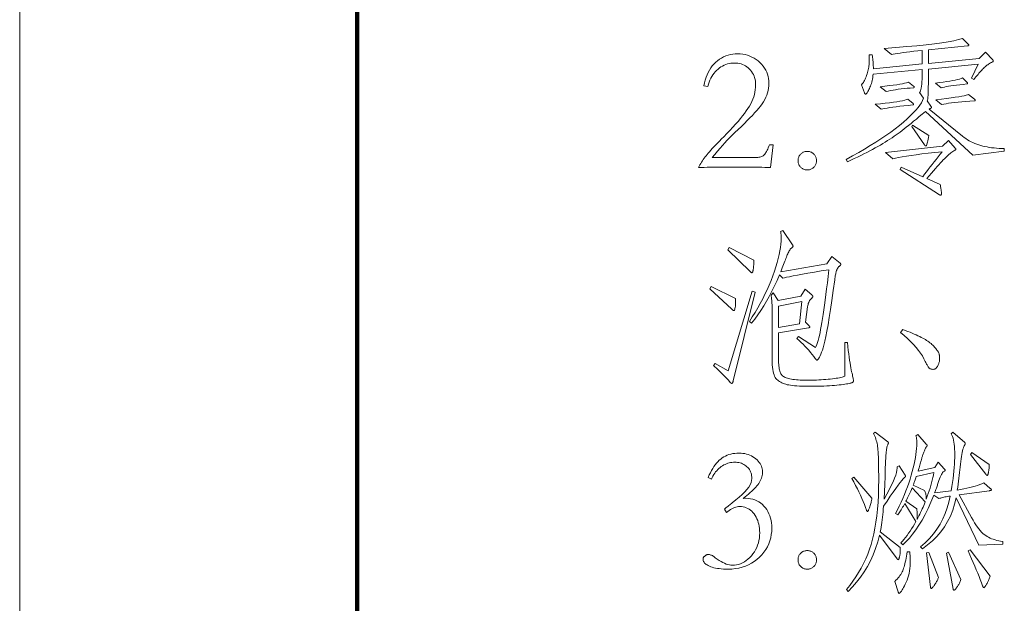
# Model space of a CAD drawing. Extents: x 0 to 1189, y 0 to 841.
# Tile 14 of 129: x 10 to 39, y 75 to 92. Entities that reach past the tile are written whole.
import ezdxf

# ---------------------------------------------------------------- set-up
doc = ezdxf.new("R2010")
doc.units = 0

msp = doc.modelspace()

# ---------------------------------------------------------------- linework, layer by layer
at = {"color": 7, "lineweight": 13}
msp.add_line((10, 831), (10, 10), dxfattribs=at)
at = {"color": 7, "lineweight": 100}
msp.add_line((20, 821), (20, 20), dxfattribs=at)
at = {"color": 7, "lineweight": 13}
for points in [[(39.175, 88.192), (38.246, 88.076), (36.836, 89.37), (36.743, 89.291), (36.654, 89.217), (36.569, 89.146), (36.488, 89.079), (36.411, 89.016), (36.338, 88.957), (36.269, 88.902), (36.205, 88.851), (36.144, 88.803), (36.087, 88.76), (36.031, 88.718), (35.973, 88.676), (35.912, 88.634), (35.85, 88.591), (35.785, 88.549), (35.718, 88.506), (35.649, 88.463), (35.578, 88.419), (35.505, 88.376), (35.429, 88.332), (35.352, 88.288), (35.271, 88.244), (35.187, 88.2), (35.101, 88.155), (35.012, 88.11), (34.92, 88.065), (34.825, 88.019), (34.728, 87.973), (34.627, 87.927), (34.524, 87.881), (34.487, 87.949), (34.677, 88.052), (34.86, 88.154), (35.035, 88.255), (35.204, 88.357), (35.365, 88.458), (35.52, 88.558), (35.668, 88.659), (35.808, 88.759), (35.942, 88.858), (36.068, 88.958), (36.186, 89.055), (36.293, 89.149), (36.39, 89.238), (36.477, 89.324), (36.553, 89.406), (36.619, 89.485), (36.674, 89.559), (36.719, 89.63), (36.754, 89.697), (36.778, 89.76), (36.662, 89.929), (36.677, 89.951), (36.691, 89.981), (36.703, 90.018), (36.713, 90.063), (36.722, 90.117), (36.729, 90.177), (36.734, 90.246), (36.738, 90.323), (36.741, 90.407), (36.741, 90.499), (36.741, 90.61), (35.29, 90.473), (35.284, 90.423), (35.277, 90.375), (35.269, 90.328), (35.259, 90.284), (35.249, 90.241), (35.237, 90.199), (35.224, 90.159), (35.21, 90.121), (35.195, 90.085), (35.179, 90.051), (35.162, 90.018), (35.147, 89.99), (35.134, 89.964), (35.121, 89.942), (35.109, 89.924), (35.099, 89.909), (35.09, 89.897), (35.082, 89.888), (35.076, 89.883), (35.071, 89.882), (35.066, 89.882), (35.061, 89.883), (35.057, 89.885), (35.053, 89.888), (35.049, 89.891), (35.045, 89.895), (35.041, 89.9), (35.038, 89.905), (35.034, 89.912), (35.031, 89.919), (34.941, 90.161), (34.961, 90.183), (34.98, 90.206), (34.998, 90.232), (35.016, 90.261), (35.033, 90.291), (35.049, 90.325), (35.065, 90.36), (35.08, 90.398), (35.094, 90.438), (35.107, 90.481), (35.12, 90.524), (35.131, 90.565), (35.141, 90.606), (35.15, 90.644), (35.157, 90.681), (35.163, 90.717), (35.168, 90.751), (35.171, 90.784), (35.173, 90.815), (35.173, 90.845), (35.173, 90.873), (35.173, 90.9), (35.173, 90.924), (35.173, 90.947), (35.172, 90.968), (35.172, 90.988), (35.171, 91.006), (35.17, 91.022), (35.169, 91.036), (35.168, 91.048), (35.258, 91.048), (35.265, 91.007), (35.271, 90.966), (35.277, 90.925), (35.282, 90.884), (35.286, 90.842), (35.289, 90.801), (35.292, 90.76), (35.293, 90.719), (35.295, 90.678), (35.295, 90.636), (36.741, 90.779), (36.741, 91.18), (36.612, 91.166), (36.49, 91.152), (36.378, 91.138), (36.273, 91.124), (36.178, 91.112), (36.091, 91.099), (36.012, 91.087), (35.942, 91.076), (35.881, 91.064), (35.828, 91.054), (35.612, 91.238), (35.963, 91.263), (36.287, 91.289), (36.586, 91.316), (36.857, 91.344), (37.103, 91.373), (37.322, 91.403), (37.515, 91.434), (37.681, 91.466), (37.821, 91.5), (37.934, 91.534), (38.109, 91.36), (38.112, 91.357), (38.114, 91.354), (38.117, 91.35), (38.119, 91.347), (38.12, 91.345), (38.122, 91.342), (38.123, 91.339), (38.124, 91.336), (38.124, 91.333), (38.124, 91.331), (38.124, 91.328), (38.123, 91.326), (38.121, 91.323), (38.119, 91.321), (38.115, 91.319), (38.111, 91.318), (38.106, 91.316), (38.101, 91.315), (38.095, 91.313), (38.087, 91.312), (36.926, 91.196), (36.926, 90.795), (38.431, 90.943), (38.615, 91.127), (38.832, 90.895), (38.835, 90.892), (38.838, 90.889), (38.84, 90.886), (38.842, 90.883), (38.844, 90.879), (38.845, 90.876), (38.846, 90.873), (38.847, 90.87), (38.848, 90.867), (38.848, 90.864), (38.847, 90.86), (38.847, 90.857), (38.846, 90.854), (38.844, 90.852), (38.842, 90.849), (38.84, 90.846), (38.837, 90.844), (38.834, 90.842), (38.831, 90.839), (38.827, 90.837), (38.796, 90.823), (38.767, 90.808), (38.738, 90.791), (38.71, 90.774), (38.682, 90.755), (38.655, 90.736), (38.629, 90.715), (38.604, 90.694), (38.579, 90.671), (38.555, 90.647), (38.53, 90.622), (38.505, 90.595), (38.479, 90.566), (38.452, 90.536), (38.425, 90.503), (38.396, 90.469), (38.366, 90.433), (38.336, 90.395), (38.305, 90.356), (38.272, 90.314), (38.204, 90.357), (38.404, 90.768), (36.926, 90.626), (36.926, 90.431), (36.926, 90.307), (36.925, 90.195), (36.923, 90.093), (36.921, 90.002), (36.918, 89.921), (36.915, 89.852), (36.911, 89.793), (36.906, 89.745), (36.9, 89.707), (36.894, 89.681), (37, 89.528), (37.003, 89.524), (37.006, 89.52), (37.008, 89.515), (37.01, 89.511), (37.012, 89.507), (37.013, 89.504), (37.014, 89.5), (37.015, 89.496), (37.016, 89.492), (37.016, 89.488), (37.015, 89.484), (37.013, 89.48), (37.01, 89.476), (37.005, 89.471), (36.999, 89.467), (36.991, 89.461), (36.982, 89.456), (36.972, 89.45), (36.96, 89.444), (36.947, 89.438), (37.934, 88.641), (37.984, 88.603), (38.034, 88.567), (38.085, 88.534), (38.138, 88.503), (38.191, 88.473), (38.246, 88.447), (38.302, 88.422), (38.358, 88.399), (38.416, 88.379), (38.475, 88.361), (38.536, 88.345), (38.599, 88.331), (38.664, 88.318), (38.731, 88.306), (38.799, 88.297), (38.87, 88.288), (38.944, 88.282), (39.019, 88.277), (39.096, 88.273), (39.175, 88.271)], [(32.249, 87.707), (32.17, 87.71), (32.084, 87.712), (31.992, 87.715), (31.894, 87.717), (31.79, 87.719), (31.679, 87.72), (31.562, 87.721), (31.438, 87.722), (31.308, 87.722), (31.172, 87.722), (31.039, 87.722), (30.912, 87.722), (30.791, 87.721), (30.676, 87.72), (30.567, 87.719), (30.465, 87.717), (30.369, 87.715), (30.278, 87.712), (30.194, 87.71), (30.116, 87.707), (30.137, 87.748), (30.158, 87.788), (30.181, 87.828), (30.205, 87.868), (30.23, 87.907), (30.256, 87.946), (30.282, 87.985), (30.31, 88.023), (30.339, 88.06), (30.37, 88.097), (30.402, 88.136), (30.438, 88.177), (30.478, 88.222), (30.522, 88.27), (30.569, 88.32), (30.62, 88.374), (30.674, 88.431), (30.733, 88.491), (30.795, 88.554), (30.86, 88.62), (30.956, 88.717), (31.046, 88.81), (31.131, 88.901), (31.211, 88.989), (31.285, 89.075), (31.355, 89.157), (31.418, 89.236), (31.477, 89.313), (31.53, 89.386), (31.578, 89.457), (31.622, 89.526), (31.66, 89.595), (31.694, 89.665), (31.724, 89.735), (31.749, 89.804), (31.769, 89.874), (31.785, 89.945), (31.796, 90.015), (31.803, 90.085), (31.805, 90.156), (31.804, 90.213), (31.798, 90.268), (31.789, 90.32), (31.776, 90.371), (31.76, 90.419), (31.74, 90.465), (31.716, 90.508), (31.689, 90.55), (31.658, 90.589), (31.623, 90.626), (31.586, 90.66), (31.547, 90.691), (31.506, 90.717), (31.464, 90.741), (31.419, 90.761), (31.373, 90.777), (31.326, 90.789), (31.276, 90.798), (31.225, 90.804), (31.172, 90.805), (31.12, 90.804), (31.068, 90.798), (31.018, 90.789), (30.968, 90.776), (30.92, 90.76), (30.872, 90.74), (30.826, 90.716), (30.78, 90.689), (30.735, 90.658), (30.692, 90.623), (30.65, 90.585), (30.61, 90.544), (30.574, 90.5), (30.54, 90.454), (30.508, 90.404), (30.479, 90.351), (30.453, 90.295), (30.43, 90.236), (30.409, 90.174), (30.391, 90.109), (30.269, 90.13), (30.288, 90.217), (30.31, 90.301), (30.337, 90.381), (30.366, 90.457), (30.4, 90.528), (30.437, 90.596), (30.478, 90.66), (30.523, 90.719), (30.571, 90.775), (30.623, 90.827), (30.678, 90.874), (30.735, 90.916), (30.795, 90.953), (30.857, 90.985), (30.921, 91.013), (30.988, 91.035), (31.057, 91.052), (31.128, 91.065), (31.202, 91.072), (31.278, 91.075), (31.353, 91.072), (31.427, 91.064), (31.498, 91.052), (31.567, 91.034), (31.634, 91.011), (31.698, 90.982), (31.76, 90.949), (31.82, 90.911), (31.877, 90.867), (31.932, 90.819), (31.983, 90.766), (32.029, 90.712), (32.069, 90.656), (32.104, 90.597), (32.134, 90.537), (32.158, 90.474), (32.177, 90.41), (32.191, 90.343), (32.199, 90.274), (32.201, 90.204), (32.199, 90.132), (32.191, 90.062), (32.179, 89.992), (32.161, 89.924), (32.139, 89.856), (32.111, 89.789), (32.078, 89.723), (32.041, 89.658), (31.998, 89.594), (31.951, 89.531), (31.898, 89.466), (31.84, 89.399), (31.777, 89.328), (31.709, 89.254), (31.636, 89.178), (31.558, 89.098), (31.474, 89.014), (31.386, 88.928), (31.292, 88.839), (31.193, 88.747), (31.138, 88.695), (31.08, 88.637), (31.02, 88.575), (30.957, 88.508), (30.891, 88.436), (30.822, 88.36), (30.751, 88.278), (30.678, 88.191), (30.602, 88.099), (30.523, 88.002), (31.763, 88.002), (31.802, 88.003), (31.839, 88.005), (31.873, 88.009), (31.905, 88.014), (31.934, 88.02), (31.961, 88.028), (31.986, 88.037), (32.008, 88.048), (32.028, 88.06), (32.046, 88.074), (32.062, 88.089), (32.079, 88.109), (32.095, 88.131), (32.112, 88.157), (32.129, 88.186), (32.147, 88.219), (32.164, 88.255), (32.182, 88.294), (32.199, 88.337), (32.217, 88.382), (32.328, 88.382)], [(36.488, 90.119), (36.492, 90.116), (36.496, 90.113), (36.499, 90.11), (36.501, 90.107), (36.504, 90.104), (36.506, 90.101), (36.507, 90.098), (36.508, 90.096), (36.509, 90.093), (36.509, 90.09), (36.509, 90.088), (36.508, 90.085), (36.507, 90.083), (36.505, 90.081), (36.502, 90.079), (36.5, 90.077), (36.496, 90.076), (36.492, 90.074), (36.488, 90.073), (36.483, 90.072), (36.386, 90.064), (36.293, 90.055), (36.203, 90.046), (36.117, 90.036), (36.034, 90.025), (35.954, 90.014), (35.878, 90.002), (35.805, 89.989), (35.736, 89.975), (35.67, 89.961), (35.495, 90.103), (35.639, 90.119), (35.769, 90.134), (35.886, 90.149), (35.99, 90.163), (36.08, 90.177), (36.157, 90.191), (36.222, 90.204), (36.273, 90.216), (36.31, 90.229), (36.335, 90.241)], [(38.077, 90.225), (38.079, 90.223), (38.081, 90.22), (38.082, 90.218), (38.084, 90.216), (38.085, 90.214), (38.086, 90.211), (38.087, 90.209), (38.087, 90.206), (38.087, 90.204), (38.087, 90.201), (38.087, 90.198), (38.087, 90.196), (38.086, 90.194), (38.084, 90.192), (38.082, 90.19), (38.08, 90.188), (38.077, 90.186), (38.074, 90.185), (38.07, 90.184), (38.066, 90.183), (37.957, 90.171), (37.855, 90.159), (37.761, 90.148), (37.674, 90.137), (37.594, 90.126), (37.522, 90.115), (37.457, 90.104), (37.399, 90.093), (37.349, 90.082), (37.306, 90.072), (37.132, 90.209), (37.253, 90.224), (37.365, 90.239), (37.468, 90.254), (37.562, 90.269), (37.647, 90.284), (37.722, 90.299), (37.789, 90.315), (37.847, 90.331), (37.895, 90.346), (37.934, 90.362)], [(38.293, 89.729), (38.297, 89.725), (38.301, 89.722), (38.304, 89.719), (38.307, 89.716), (38.309, 89.713), (38.311, 89.71), (38.313, 89.708), (38.314, 89.705), (38.314, 89.702), (38.314, 89.699), (38.314, 89.697), (38.313, 89.695), (38.312, 89.693), (38.31, 89.691), (38.308, 89.69), (38.305, 89.688), (38.302, 89.687), (38.298, 89.687), (38.293, 89.686), (38.288, 89.686), (38.156, 89.677), (38.031, 89.667), (37.915, 89.656), (37.806, 89.646), (37.705, 89.635), (37.612, 89.624), (37.526, 89.612), (37.449, 89.6), (37.379, 89.588), (37.317, 89.575), (37.143, 89.718), (37.31, 89.737), (37.462, 89.755), (37.598, 89.772), (37.719, 89.789), (37.824, 89.805), (37.913, 89.821), (37.987, 89.835), (38.045, 89.85), (38.087, 89.863), (38.114, 89.876)], [(36.472, 89.602), (36.475, 89.6), (36.478, 89.597), (36.48, 89.595), (36.482, 89.593), (36.484, 89.591), (36.485, 89.588), (36.487, 89.586), (36.487, 89.583), (36.488, 89.581), (36.488, 89.578), (36.488, 89.576), (36.487, 89.573), (36.486, 89.571), (36.485, 89.57), (36.483, 89.568), (36.48, 89.567), (36.478, 89.566), (36.474, 89.565), (36.471, 89.565), (36.467, 89.565), (36.326, 89.55), (36.196, 89.536), (36.076, 89.522), (35.967, 89.509), (35.868, 89.496), (35.779, 89.484), (35.7, 89.472), (35.632, 89.46), (35.575, 89.449), (35.527, 89.438), (35.353, 89.581), (35.506, 89.596), (35.647, 89.612), (35.775, 89.628), (35.89, 89.643), (35.993, 89.659), (36.083, 89.674), (36.161, 89.689), (36.226, 89.704), (36.279, 89.719), (36.319, 89.734)], [(36.937, 88.662), (36.928, 88.603), (36.92, 88.55), (36.911, 88.503), (36.902, 88.463), (36.893, 88.429), (36.884, 88.401), (36.875, 88.379), (36.866, 88.363), (36.856, 88.354), (36.847, 88.351), (36.844, 88.351), (36.84, 88.352), (36.837, 88.353), (36.833, 88.355), (36.83, 88.357), (36.826, 88.36), (36.822, 88.364), (36.818, 88.368), (36.814, 88.372), (36.81, 88.377), (36.43, 88.921), (36.456, 88.963)], [(37.718, 88.287), (37.722, 88.283), (37.726, 88.279), (37.729, 88.275), (37.731, 88.271), (37.734, 88.268), (37.736, 88.264), (37.737, 88.26), (37.738, 88.257), (37.739, 88.254), (37.739, 88.25), (37.739, 88.247), (37.738, 88.244), (37.736, 88.241), (37.734, 88.238), (37.731, 88.235), (37.728, 88.231), (37.724, 88.228), (37.719, 88.225), (37.713, 88.222), (37.707, 88.219), (37.681, 88.203), (37.653, 88.185), (37.625, 88.165), (37.595, 88.144), (37.566, 88.12), (37.535, 88.094), (37.503, 88.066), (37.471, 88.036), (37.438, 88.004), (37.404, 87.971), (37.368, 87.933), (37.328, 87.891), (37.285, 87.845), (37.237, 87.793), (37.187, 87.737), (37.132, 87.676), (37.074, 87.61), (37.013, 87.54), (36.947, 87.465), (36.879, 87.385), (37.275, 87.21), (37.282, 87.175), (37.288, 87.141), (37.293, 87.11), (37.298, 87.081), (37.302, 87.055), (37.306, 87.03), (37.308, 87.009), (37.31, 86.989), (37.311, 86.972), (37.311, 86.957), (37.311, 86.944), (37.311, 86.932), (37.31, 86.922), (37.308, 86.913), (37.306, 86.906), (37.304, 86.899), (37.301, 86.895), (37.298, 86.891), (37.294, 86.889), (37.29, 86.888), (37.286, 86.889), (37.281, 86.89), (37.275, 86.891), (37.269, 86.893), (37.263, 86.896), (37.256, 86.9), (37.248, 86.904), (37.24, 86.909), (37.231, 86.914), (37.222, 86.92), (36.087, 87.649), (36.118, 87.717), (36.757, 87.437), (36.811, 87.509), (36.866, 87.582), (36.922, 87.655), (36.978, 87.728), (37.036, 87.802), (37.094, 87.876), (37.152, 87.95), (37.212, 88.025), (37.272, 88.101), (37.333, 88.176), (37.118, 88.154), (36.919, 88.133), (36.735, 88.111), (36.566, 88.089), (36.413, 88.068), (36.274, 88.047), (36.15, 88.026), (36.042, 88.006), (35.949, 87.985), (35.87, 87.965), (35.654, 88.15), (37.348, 88.34), (37.517, 88.509)], [(33.336, 87.638), (33.313, 87.639), (33.291, 87.641), (33.27, 87.645), (33.249, 87.651), (33.229, 87.658), (33.21, 87.667), (33.192, 87.677), (33.174, 87.689), (33.157, 87.702), (33.141, 87.717), (33.126, 87.733), (33.113, 87.75), (33.101, 87.768), (33.09, 87.786), (33.082, 87.806), (33.075, 87.826), (33.069, 87.846), (33.065, 87.868), (33.063, 87.89), (33.062, 87.913), (33.063, 87.935), (33.065, 87.957), (33.069, 87.979), (33.075, 88), (33.082, 88.019), (33.09, 88.039), (33.101, 88.057), (33.113, 88.075), (33.126, 88.092), (33.141, 88.108), (33.157, 88.123), (33.174, 88.136), (33.192, 88.148), (33.21, 88.159), (33.229, 88.167), (33.249, 88.174), (33.27, 88.18), (33.291, 88.184), (33.313, 88.186), (33.336, 88.187), (33.359, 88.186), (33.381, 88.184), (33.403, 88.18), (33.423, 88.174), (33.443, 88.167), (33.462, 88.159), (33.481, 88.148), (33.499, 88.136), (33.515, 88.123), (33.532, 88.108), (33.547, 88.092), (33.56, 88.075), (33.572, 88.057), (33.582, 88.039), (33.591, 88.019), (33.598, 88), (33.604, 87.979), (33.608, 87.957), (33.61, 87.935), (33.611, 87.913), (33.61, 87.89), (33.608, 87.868), (33.604, 87.846), (33.598, 87.826), (33.591, 87.806), (33.582, 87.786), (33.572, 87.768), (33.56, 87.75), (33.547, 87.733), (33.532, 87.717), (33.515, 87.702), (33.499, 87.689), (33.481, 87.677), (33.462, 87.667), (33.443, 87.658), (33.423, 87.651), (33.403, 87.645), (33.381, 87.641), (33.359, 87.639)], [(34.065, 85.072), (34.308, 84.877), (34.313, 84.872), (34.317, 84.867), (34.321, 84.863), (34.325, 84.858), (34.327, 84.855), (34.33, 84.851), (34.332, 84.848), (34.333, 84.845), (34.334, 84.842), (34.334, 84.84), (34.334, 84.838), (34.332, 84.835), (34.33, 84.831), (34.327, 84.827), (34.323, 84.822), (34.318, 84.817), (34.312, 84.811), (34.305, 84.805), (34.298, 84.798), (34.289, 84.79), (34.28, 84.782), (34.272, 84.773), (34.263, 84.763), (34.255, 84.752), (34.247, 84.74), (34.239, 84.728), (34.232, 84.715), (34.224, 84.701), (34.217, 84.687), (34.21, 84.671), (34.203, 84.654), (34.197, 84.634), (34.19, 84.612), (34.184, 84.588), (34.178, 84.56), (34.172, 84.531), (34.166, 84.498), (34.16, 84.463), (34.155, 84.426), (34.149, 84.386), (34.106, 84.068), (34.065, 83.775), (34.025, 83.508), (33.988, 83.267), (33.953, 83.053), (33.919, 82.864), (33.888, 82.701), (33.859, 82.563), (33.831, 82.452), (33.806, 82.367), (33.783, 82.298), (33.76, 82.237), (33.739, 82.182), (33.719, 82.135), (33.701, 82.096), (33.683, 82.063), (33.667, 82.038), (33.652, 82.02), (33.639, 82.009), (33.627, 82.005), (33.622, 82.006), (33.618, 82.007), (33.613, 82.009), (33.608, 82.012), (33.603, 82.016), (33.598, 82.02), (33.592, 82.026), (33.586, 82.032), (33.58, 82.039), (33.574, 82.048), (33.528, 82.11), (33.48, 82.173), (33.43, 82.234), (33.378, 82.295), (33.324, 82.355), (33.269, 82.414), (33.212, 82.473), (33.153, 82.531), (33.093, 82.588), (33.03, 82.644), (33.078, 82.707), (33.579, 82.38), (33.599, 82.422), (33.619, 82.47), (33.638, 82.526), (33.658, 82.59), (33.677, 82.66), (33.696, 82.737), (33.714, 82.822), (33.733, 82.914), (33.751, 83.013), (33.769, 83.119), (33.787, 83.234), (33.806, 83.357), (33.826, 83.49), (33.846, 83.633), (33.867, 83.784), (33.888, 83.945), (33.91, 84.115), (33.933, 84.295), (33.956, 84.484), (33.98, 84.682), (33.753, 84.644), (33.546, 84.609), (33.358, 84.577), (33.191, 84.547), (33.045, 84.521), (32.918, 84.497), (32.812, 84.476), (32.725, 84.457), (32.659, 84.441), (32.613, 84.428), (32.513, 84.529), (32.441, 84.361), (32.366, 84.2), (32.29, 84.043), (32.21, 83.893), (32.129, 83.747), (32.045, 83.608), (31.958, 83.473), (31.869, 83.344), (31.778, 83.221), (31.684, 83.103), (31.621, 83.151), (31.707, 83.283), (31.79, 83.416), (31.869, 83.55), (31.945, 83.684), (32.016, 83.819), (32.083, 83.955), (32.147, 84.091), (32.207, 84.229), (32.263, 84.366), (32.315, 84.505), (32.362, 84.641), (32.405, 84.771), (32.443, 84.896), (32.475, 85.016), (32.503, 85.13), (32.525, 85.238), (32.543, 85.341), (32.556, 85.438), (32.563, 85.53), (32.566, 85.616), (32.565, 85.64), (32.565, 85.663), (32.564, 85.685), (32.562, 85.707), (32.56, 85.727), (32.558, 85.747), (32.555, 85.765), (32.552, 85.783), (32.549, 85.8), (32.544, 85.817), (32.608, 85.848), (32.898, 85.421), (32.901, 85.417), (32.904, 85.412), (32.906, 85.408), (32.908, 85.404), (32.91, 85.4), (32.911, 85.396), (32.913, 85.393), (32.913, 85.389), (32.914, 85.385), (32.914, 85.381), (32.914, 85.377), (32.913, 85.374), (32.912, 85.37), (32.91, 85.366), (32.907, 85.362), (32.905, 85.358), (32.901, 85.354), (32.897, 85.35), (32.893, 85.346), (32.888, 85.342), (32.869, 85.325), (32.851, 85.306), (32.834, 85.286), (32.817, 85.263), (32.801, 85.239), (32.786, 85.213), (32.771, 85.186), (32.758, 85.156), (32.744, 85.124), (32.732, 85.091), (32.719, 85.055), (32.705, 85.017), (32.69, 84.977), (32.674, 84.934), (32.656, 84.888), (32.637, 84.84), (32.617, 84.79), (32.596, 84.737), (32.573, 84.682), (32.55, 84.624), (33.917, 84.856)], [(31.753, 84.962), (31.752, 84.931), (31.752, 84.902), (31.751, 84.874), (31.75, 84.846), (31.749, 84.82), (31.747, 84.794), (31.745, 84.769), (31.743, 84.745), (31.74, 84.722), (31.737, 84.7), (31.734, 84.68), (31.73, 84.661), (31.727, 84.645), (31.723, 84.631), (31.72, 84.619), (31.716, 84.609), (31.712, 84.602), (31.708, 84.596), (31.704, 84.593), (31.7, 84.592), (31.695, 84.592), (31.691, 84.593), (31.686, 84.595), (31.68, 84.598), (31.675, 84.601), (31.669, 84.605), (31.663, 84.61), (31.656, 84.616), (31.649, 84.622), (31.642, 84.629), (30.982, 85.273), (31.024, 85.342)], [(31.209, 83.827), (31.21, 83.759), (31.21, 83.699), (31.209, 83.646), (31.206, 83.6), (31.201, 83.561), (31.195, 83.529), (31.187, 83.505), (31.178, 83.487), (31.168, 83.476), (31.156, 83.473), (31.153, 83.473), (31.149, 83.474), (31.145, 83.476), (31.14, 83.479), (31.135, 83.482), (31.13, 83.486), (31.124, 83.491), (31.117, 83.496), (31.11, 83.503), (31.103, 83.51), (30.454, 84.117), (30.486, 84.186)], [(31.795, 84.017), (31.14, 81.388), (31.137, 81.374), (31.134, 81.361), (31.13, 81.35), (31.127, 81.34), (31.123, 81.332), (31.119, 81.326), (31.116, 81.32), (31.112, 81.317), (31.107, 81.314), (31.103, 81.314), (31.099, 81.314), (31.095, 81.315), (31.09, 81.317), (31.086, 81.319), (31.081, 81.322), (31.076, 81.325), (31.071, 81.329), (31.066, 81.334), (31.061, 81.339), (31.056, 81.345), (30.999, 81.406), (30.943, 81.465), (30.889, 81.521), (30.837, 81.575), (30.787, 81.627), (30.738, 81.675), (30.691, 81.722), (30.645, 81.766), (30.602, 81.808), (30.56, 81.847), (30.607, 81.905), (30.992, 81.683), (31.705, 84.048)], [(34.524, 82.523), (34.538, 82.403), (34.551, 82.29), (34.564, 82.186), (34.577, 82.088), (34.59, 81.998), (34.603, 81.915), (34.615, 81.84), (34.627, 81.773), (34.639, 81.712), (34.651, 81.66), (34.662, 81.613), (34.672, 81.57), (34.68, 81.532), (34.688, 81.498), (34.694, 81.469), (34.7, 81.444), (34.704, 81.423), (34.707, 81.407), (34.708, 81.395), (34.709, 81.388), (34.708, 81.382), (34.707, 81.377), (34.704, 81.372), (34.701, 81.367), (34.696, 81.361), (34.691, 81.356), (34.684, 81.351), (34.677, 81.345), (34.668, 81.34), (34.659, 81.335), (34.646, 81.329), (34.628, 81.324), (34.604, 81.318), (34.574, 81.312), (34.539, 81.305), (34.499, 81.298), (34.453, 81.291), (34.401, 81.284), (34.344, 81.277), (34.281, 81.269), (34.214, 81.261), (34.144, 81.255), (34.07, 81.249), (33.992, 81.244), (33.912, 81.239), (33.828, 81.236), (33.74, 81.233), (33.65, 81.231), (33.555, 81.23), (33.458, 81.229), (33.361, 81.23), (33.27, 81.231), (33.185, 81.234), (33.105, 81.237), (33.031, 81.241), (32.962, 81.246), (32.899, 81.253), (32.841, 81.26), (32.789, 81.268), (32.742, 81.277), (32.7, 81.287), (32.659, 81.299), (32.621, 81.313), (32.584, 81.329), (32.55, 81.347), (32.518, 81.366), (32.487, 81.387), (32.46, 81.41), (32.434, 81.435), (32.41, 81.462), (32.388, 81.492), (32.369, 81.528), (32.352, 81.57), (32.337, 81.618), (32.325, 81.671), (32.315, 81.731), (32.307, 81.796), (32.301, 81.867), (32.298, 81.944), (32.296, 82.026), (32.296, 83.505), (32.296, 83.553), (32.295, 83.599), (32.294, 83.645), (32.291, 83.689), (32.288, 83.733), (32.285, 83.775), (32.281, 83.816), (32.276, 83.856), (32.271, 83.895), (32.265, 83.932), (32.328, 83.995), (32.476, 83.774), (33.141, 83.9), (33.273, 84.101), (33.468, 83.937), (33.474, 83.932), (33.48, 83.927), (33.484, 83.922), (33.489, 83.918), (33.492, 83.913), (33.495, 83.909), (33.497, 83.904), (33.499, 83.9), (33.5, 83.896), (33.5, 83.893), (33.5, 83.889), (33.499, 83.885), (33.498, 83.881), (33.497, 83.877), (33.495, 83.873), (33.492, 83.869), (33.49, 83.865), (33.486, 83.861), (33.483, 83.857), (33.479, 83.853), (33.458, 83.834), (33.438, 83.813), (33.42, 83.791), (33.405, 83.767), (33.39, 83.741), (33.378, 83.713), (33.368, 83.683), (33.359, 83.652), (33.352, 83.619), (33.347, 83.584), (33.289, 83.13), (33.384, 83.029), (33.389, 83.024), (33.393, 83.019), (33.397, 83.014), (33.401, 83.01), (33.404, 83.005), (33.406, 83.001), (33.408, 82.996), (33.409, 82.992), (33.41, 82.988), (33.41, 82.985), (33.41, 82.981), (33.409, 82.978), (33.407, 82.975), (33.404, 82.972), (33.401, 82.969), (33.397, 82.967), (33.392, 82.965), (33.387, 82.963), (33.38, 82.962), (33.373, 82.961), (32.486, 82.808), (32.486, 82.037), (32.487, 81.981), (32.489, 81.928), (32.491, 81.878), (32.495, 81.832), (32.5, 81.789), (32.506, 81.749), (32.514, 81.713), (32.522, 81.681), (32.531, 81.651), (32.542, 81.625), (32.554, 81.602), (32.569, 81.58), (32.587, 81.559), (32.607, 81.54), (32.63, 81.522), (32.656, 81.506), (32.684, 81.491), (32.715, 81.478), (32.749, 81.466), (32.785, 81.456), (32.824, 81.447), (32.866, 81.439), (32.912, 81.432), (32.962, 81.426), (33.014, 81.421), (33.07, 81.416), (33.13, 81.413), (33.193, 81.411), (33.259, 81.409), (33.328, 81.409), (33.399, 81.409), (33.47, 81.41), (33.54, 81.412), (33.61, 81.414), (33.679, 81.417), (33.747, 81.421), (33.816, 81.426), (33.883, 81.431), (33.951, 81.437), (34.017, 81.443), (34.081, 81.45), (34.141, 81.457), (34.196, 81.465), (34.245, 81.473), (34.291, 81.481), (34.331, 81.489), (34.367, 81.498), (34.397, 81.506), (34.424, 81.516), (34.445, 81.525), (34.445, 82.523)], [(33.178, 83.737), (32.486, 83.605), (32.486, 82.966), (33.109, 83.082)], [(36.166, 82.913), (36.241, 82.884), (36.313, 82.856), (36.381, 82.828), (36.445, 82.801), (36.506, 82.775), (36.564, 82.75), (36.617, 82.726), (36.668, 82.702), (36.714, 82.679), (36.757, 82.657), (36.797, 82.635), (36.836, 82.613), (36.873, 82.59), (36.908, 82.567), (36.941, 82.543), (36.973, 82.519), (37.003, 82.494), (37.031, 82.469), (37.057, 82.443), (37.082, 82.417), (37.105, 82.391), (37.126, 82.367), (37.145, 82.344), (37.162, 82.322), (37.178, 82.302), (37.192, 82.283), (37.204, 82.266), (37.214, 82.25), (37.223, 82.235), (37.23, 82.222), (37.235, 82.209), (37.24, 82.195), (37.244, 82.18), (37.248, 82.164), (37.251, 82.148), (37.254, 82.13), (37.256, 82.112), (37.258, 82.093), (37.258, 82.073), (37.259, 82.053), (37.258, 82.032), (37.256, 82.01), (37.254, 81.989), (37.25, 81.968), (37.245, 81.947), (37.239, 81.925), (37.232, 81.904), (37.223, 81.882), (37.214, 81.861), (37.203, 81.839), (37.192, 81.818), (37.18, 81.8), (37.168, 81.784), (37.156, 81.77), (37.143, 81.758), (37.129, 81.748), (37.115, 81.741), (37.101, 81.735), (37.086, 81.732), (37.071, 81.731), (37.056, 81.731), (37.042, 81.732), (37.028, 81.734), (37.015, 81.737), (37.003, 81.741), (36.991, 81.745), (36.98, 81.75), (36.969, 81.756), (36.959, 81.763), (36.95, 81.77), (36.941, 81.779), (36.931, 81.791), (36.92, 81.805), (36.909, 81.821), (36.898, 81.84), (36.886, 81.861), (36.873, 81.884), (36.859, 81.91), (36.846, 81.938), (36.831, 81.968), (36.792, 82.047), (36.746, 82.128), (36.692, 82.209), (36.63, 82.293), (36.561, 82.377), (36.483, 82.464), (36.398, 82.551), (36.306, 82.641), (36.205, 82.731), (36.097, 82.824)], [(36.235, 78.595), (36.238, 78.591), (36.24, 78.587), (36.243, 78.583), (36.245, 78.579), (36.246, 78.576), (36.248, 78.573), (36.249, 78.569), (36.25, 78.566), (36.25, 78.563), (36.25, 78.561), (36.25, 78.558), (36.25, 78.556), (36.248, 78.553), (36.247, 78.551), (36.245, 78.548), (36.243, 78.546), (36.24, 78.544), (36.237, 78.541), (36.233, 78.539), (36.229, 78.537), (36.207, 78.52), (36.175, 78.487), (36.135, 78.44), (36.085, 78.376), (36.026, 78.298), (35.958, 78.204), (35.881, 78.095), (35.795, 77.971), (35.7, 77.831), (35.596, 77.676), (35.589, 77.592), (35.582, 77.509), (35.574, 77.428), (35.565, 77.35), (35.556, 77.273), (35.546, 77.198), (35.536, 77.124), (35.525, 77.053), (35.513, 76.984), (35.501, 76.916), (36.087, 76.457), (36.088, 76.424), (36.09, 76.392), (36.09, 76.362), (36.09, 76.333), (36.089, 76.306), (36.087, 76.28), (36.085, 76.255), (36.082, 76.232), (36.078, 76.211), (36.074, 76.19), (36.069, 76.172), (36.064, 76.155), (36.06, 76.141), (36.056, 76.128), (36.052, 76.117), (36.048, 76.108), (36.044, 76.102), (36.041, 76.097), (36.037, 76.094), (36.034, 76.093), (36.031, 76.093), (36.028, 76.094), (36.024, 76.095), (36.021, 76.096), (36.018, 76.098), (36.015, 76.1), (36.012, 76.103), (36.009, 76.106), (36.005, 76.11), (36.002, 76.114), (35.48, 76.816), (35.424, 76.617), (35.359, 76.425), (35.287, 76.241), (35.206, 76.063), (35.117, 75.893), (35.019, 75.731), (34.913, 75.575), (34.799, 75.427), (34.676, 75.287), (34.545, 75.153), (34.498, 75.206), (34.596, 75.329), (34.689, 75.454), (34.776, 75.582), (34.858, 75.712), (34.934, 75.845), (35.004, 75.98), (35.069, 76.118), (35.128, 76.258), (35.181, 76.401), (35.229, 76.547), (35.272, 76.698), (35.31, 76.858), (35.343, 77.027), (35.372, 77.206), (35.397, 77.393), (35.417, 77.589), (35.433, 77.794), (35.444, 78.008), (35.451, 78.231), (35.453, 78.463), (35.453, 78.598), (35.452, 78.723), (35.451, 78.84), (35.449, 78.947), (35.447, 79.045), (35.444, 79.134), (35.44, 79.214), (35.436, 79.284), (35.432, 79.345), (35.427, 79.397), (35.421, 79.445), (35.413, 79.491), (35.404, 79.536), (35.394, 79.581), (35.382, 79.624), (35.369, 79.667), (35.354, 79.709), (35.337, 79.75), (35.319, 79.791), (35.3, 79.83), (35.353, 79.873), (35.722, 79.582), (35.726, 79.579), (35.73, 79.576), (35.733, 79.573), (35.736, 79.57), (35.738, 79.566), (35.74, 79.563), (35.742, 79.56), (35.743, 79.557), (35.743, 79.554), (35.744, 79.551), (35.743, 79.547), (35.743, 79.544), (35.743, 79.541), (35.742, 79.539), (35.741, 79.536), (35.74, 79.533), (35.738, 79.531), (35.737, 79.529), (35.735, 79.526), (35.733, 79.524), (35.726, 79.513), (35.719, 79.498), (35.712, 79.479), (35.706, 79.456), (35.699, 79.429), (35.693, 79.399), (35.688, 79.364), (35.682, 79.326), (35.677, 79.285), (35.672, 79.239), (35.668, 79.19), (35.664, 79.138), (35.66, 79.084), (35.656, 79.027), (35.653, 78.967), (35.65, 78.904), (35.648, 78.838), (35.646, 78.769), (35.645, 78.698), (35.643, 78.624), (35.642, 78.549), (35.64, 78.474), (35.638, 78.399), (35.636, 78.325), (35.633, 78.251), (35.629, 78.178), (35.626, 78.105), (35.621, 78.032), (35.617, 77.96), (35.612, 77.888), (35.692, 78.032), (35.764, 78.166), (35.826, 78.289), (35.879, 78.401), (35.922, 78.503), (35.956, 78.593), (35.98, 78.673), (35.995, 78.742), (36.001, 78.801), (35.997, 78.848), (36.055, 78.875)], [(39.127, 76.552), (38.42, 76.526), (37.75, 77.925), (37.704, 77.737), (37.647, 77.557), (37.577, 77.385), (37.495, 77.222), (37.401, 77.067), (37.295, 76.92), (37.176, 76.781), (37.045, 76.651), (36.902, 76.529), (36.747, 76.415), (36.694, 76.473), (36.832, 76.595), (36.959, 76.724), (37.074, 76.859), (37.179, 77), (37.272, 77.147), (37.354, 77.301), (37.425, 77.461), (37.484, 77.627), (37.533, 77.799), (37.57, 77.977), (37.529, 77.971), (37.489, 77.964), (37.452, 77.957), (37.416, 77.95), (37.381, 77.943), (37.349, 77.936), (37.318, 77.928), (37.29, 77.92), (37.263, 77.912), (37.238, 77.903), (37.084, 78.004), (37, 77.801), (36.914, 77.611), (36.827, 77.433), (36.737, 77.267), (36.646, 77.114), (36.554, 76.974), (36.459, 76.846), (36.363, 76.73), (36.265, 76.627), (36.166, 76.536), (36.108, 76.589), (36.155, 76.641), (36.202, 76.695), (36.248, 76.752), (36.294, 76.812), (36.339, 76.874), (36.383, 76.939), (36.427, 77.006), (36.471, 77.076), (36.514, 77.148), (36.557, 77.222), (36.224, 77.761), (36.204, 77.72), (36.184, 77.682), (36.163, 77.644), (36.143, 77.608), (36.122, 77.574), (36.102, 77.54), (36.081, 77.509), (36.06, 77.479), (36.039, 77.45), (36.018, 77.423), (35.949, 77.46), (36.008, 77.571), (36.064, 77.683), (36.118, 77.795), (36.169, 77.907), (36.217, 78.02), (36.262, 78.134), (36.305, 78.248), (36.345, 78.362), (36.382, 78.477), (36.417, 78.592), (36.448, 78.706), (36.477, 78.815), (36.501, 78.92), (36.523, 79.021), (36.541, 79.118), (36.556, 79.211), (36.568, 79.299), (36.576, 79.384), (36.581, 79.464), (36.583, 79.54), (36.583, 79.568), (36.582, 79.594), (36.581, 79.62), (36.579, 79.644), (36.576, 79.667), (36.573, 79.688), (36.57, 79.708), (36.566, 79.727), (36.562, 79.745), (36.557, 79.762), (36.615, 79.799), (36.863, 79.519), (36.868, 79.514), (36.872, 79.509), (36.876, 79.504), (36.88, 79.499), (36.883, 79.495), (36.885, 79.491), (36.887, 79.487), (36.888, 79.483), (36.889, 79.48), (36.889, 79.477), (36.889, 79.473), (36.888, 79.47), (36.887, 79.467), (36.886, 79.463), (36.884, 79.459), (36.882, 79.456), (36.879, 79.452), (36.876, 79.448), (36.872, 79.444), (36.868, 79.44), (36.864, 79.434), (36.858, 79.427), (36.853, 79.418), (36.846, 79.407), (36.84, 79.393), (36.832, 79.378), (36.824, 79.361), (36.816, 79.342), (36.806, 79.32), (36.797, 79.297), (36.787, 79.273), (36.778, 79.249), (36.769, 79.226), (36.761, 79.203), (36.753, 79.18), (36.746, 79.158), (36.739, 79.136), (36.733, 79.115), (36.728, 79.094), (36.723, 79.073), (36.718, 79.051), (36.711, 79.026), (36.704, 78.997), (36.695, 78.966), (36.685, 78.932), (36.674, 78.895), (36.662, 78.855), (36.649, 78.812), (36.635, 78.766), (36.62, 78.716), (37.121, 78.827), (37.211, 78.98), (37.406, 78.775), (37.409, 78.771), (37.412, 78.768), (37.415, 78.765), (37.417, 78.762), (37.418, 78.759), (37.42, 78.756), (37.421, 78.752), (37.422, 78.749), (37.422, 78.746), (37.422, 78.743), (37.422, 78.74), (37.421, 78.737), (37.42, 78.734), (37.419, 78.731), (37.417, 78.728), (37.415, 78.726), (37.412, 78.723), (37.409, 78.721), (37.405, 78.719), (37.401, 78.716), (37.383, 78.706), (37.365, 78.691), (37.347, 78.671), (37.329, 78.645), (37.31, 78.613), (37.292, 78.577), (37.273, 78.535), (37.254, 78.488), (37.235, 78.436), (37.216, 78.379), (37.209, 78.352), (37.2, 78.324), (37.191, 78.296), (37.182, 78.267), (37.172, 78.237), (37.161, 78.207), (37.149, 78.176), (37.137, 78.144), (37.124, 78.111), (37.111, 78.078), (37.602, 78.136), (37.622, 78.259), (37.64, 78.379), (37.656, 78.496), (37.669, 78.608), (37.681, 78.716), (37.69, 78.821), (37.698, 78.922), (37.703, 79.019), (37.706, 79.113), (37.707, 79.202), (37.706, 79.287), (37.703, 79.367), (37.698, 79.442), (37.69, 79.512), (37.681, 79.577), (37.669, 79.637), (37.656, 79.691), (37.64, 79.741), (37.622, 79.786), (37.602, 79.825), (37.649, 79.867), (38.003, 79.561), (38.006, 79.559), (38.009, 79.557), (38.011, 79.554), (38.013, 79.552), (38.015, 79.549), (38.016, 79.547), (38.017, 79.544), (38.018, 79.541), (38.019, 79.538), (38.019, 79.535), (38.019, 79.531), (38.018, 79.528), (38.017, 79.524), (38.016, 79.52), (38.015, 79.516), (38.013, 79.512), (38.011, 79.507), (38.009, 79.503), (38.006, 79.498), (38.003, 79.492), (37.989, 79.47), (37.975, 79.442), (37.962, 79.408), (37.949, 79.368), (37.937, 79.322), (37.926, 79.269), (37.915, 79.211), (37.905, 79.146), (37.896, 79.076), (37.887, 78.999), (37.878, 78.919), (37.869, 78.838), (37.86, 78.756), (37.85, 78.673), (37.839, 78.589), (37.829, 78.504), (37.817, 78.419), (37.806, 78.332), (37.794, 78.245), (37.781, 78.157), (37.881, 78.173), (37.977, 78.191), (38.067, 78.209), (38.153, 78.229), (38.234, 78.249), (38.31, 78.271), (38.382, 78.294), (38.449, 78.317), (38.511, 78.342), (38.568, 78.368), (38.758, 78.204), (38.765, 78.198), (38.771, 78.192), (38.777, 78.187), (38.782, 78.182), (38.786, 78.177), (38.789, 78.173), (38.792, 78.169), (38.793, 78.166), (38.795, 78.162), (38.795, 78.16), (38.794, 78.157), (38.793, 78.154), (38.79, 78.152), (38.786, 78.149), (38.78, 78.147), (38.774, 78.145), (38.766, 78.142), (38.758, 78.14), (38.748, 78.138), (38.737, 78.136), (37.834, 78.014), (38.204, 77.339), (38.248, 77.261), (38.291, 77.189), (38.335, 77.122), (38.377, 77.061), (38.419, 77.005), (38.461, 76.954), (38.502, 76.909), (38.543, 76.869), (38.583, 76.835), (38.623, 76.805), (38.664, 76.78), (38.707, 76.756), (38.752, 76.734), (38.799, 76.714), (38.848, 76.696), (38.9, 76.679), (38.953, 76.665), (39.009, 76.652), (39.067, 76.641), (39.127, 76.631)], [(30.496, 78.479), (30.401, 78.532), (30.432, 78.603), (30.465, 78.67), (30.499, 78.733), (30.534, 78.793), (30.57, 78.849), (30.608, 78.901), (30.647, 78.95), (30.687, 78.995), (30.728, 79.036), (30.771, 79.073), (30.815, 79.106), (30.862, 79.136), (30.911, 79.163), (30.962, 79.186), (31.015, 79.205), (31.07, 79.221), (31.128, 79.234), (31.188, 79.243), (31.25, 79.248), (31.314, 79.25), (31.373, 79.248), (31.429, 79.243), (31.483, 79.234), (31.536, 79.223), (31.586, 79.207), (31.635, 79.189), (31.682, 79.167), (31.727, 79.142), (31.77, 79.113), (31.811, 79.081), (31.849, 79.047), (31.883, 79.012), (31.913, 78.976), (31.939, 78.94), (31.961, 78.903), (31.979, 78.865), (31.993, 78.826), (32.003, 78.787), (32.009, 78.747), (32.011, 78.706), (32.01, 78.665), (32.006, 78.624), (31.999, 78.584), (31.989, 78.545), (31.976, 78.505), (31.961, 78.466), (31.943, 78.428), (31.922, 78.39), (31.898, 78.352), (31.871, 78.315), (31.842, 78.278), (31.809, 78.24), (31.773, 78.201), (31.735, 78.162), (31.693, 78.121), (31.647, 78.08), (31.599, 78.038), (31.548, 77.996), (31.493, 77.953), (31.436, 77.909), (31.511, 77.911), (31.584, 77.908), (31.653, 77.899), (31.72, 77.885), (31.783, 77.865), (31.843, 77.84), (31.9, 77.809), (31.955, 77.772), (32.006, 77.73), (32.054, 77.682), (32.098, 77.63), (32.137, 77.575), (32.172, 77.517), (32.202, 77.456), (32.228, 77.393), (32.249, 77.326), (32.265, 77.257), (32.277, 77.185), (32.284, 77.11), (32.286, 77.032), (32.282, 76.932), (32.271, 76.834), (32.253, 76.739), (32.228, 76.648), (32.195, 76.56), (32.155, 76.475), (32.107, 76.393), (32.053, 76.314), (31.991, 76.239), (31.922, 76.167), (31.847, 76.099), (31.768, 76.039), (31.685, 75.986), (31.598, 75.94), (31.507, 75.901), (31.412, 75.87), (31.313, 75.845), (31.21, 75.827), (31.103, 75.817), (30.992, 75.813), (30.921, 75.814), (30.854, 75.816), (30.79, 75.821), (30.729, 75.827), (30.672, 75.835), (30.618, 75.844), (30.568, 75.856), (30.521, 75.869), (30.478, 75.884), (30.438, 75.9), (30.402, 75.918), (30.37, 75.936), (30.341, 75.955), (30.317, 75.974), (30.296, 75.994), (30.279, 76.015), (30.265, 76.036), (30.256, 76.058), (30.25, 76.08), (30.248, 76.103), (30.249, 76.114), (30.25, 76.124), (30.253, 76.134), (30.256, 76.144), (30.261, 76.154), (30.266, 76.164), (30.273, 76.173), (30.28, 76.183), (30.289, 76.192), (30.298, 76.201), (30.308, 76.21), (30.319, 76.217), (30.329, 76.224), (30.34, 76.23), (30.35, 76.235), (30.361, 76.239), (30.372, 76.242), (30.384, 76.244), (30.395, 76.245), (30.406, 76.246), (30.425, 76.245), (30.443, 76.242), (30.463, 76.237), (30.483, 76.231), (30.503, 76.222), (30.524, 76.212), (30.545, 76.199), (30.567, 76.185), (30.589, 76.169), (30.612, 76.151), (30.671, 76.109), (30.727, 76.071), (30.782, 76.038), (30.835, 76.009), (30.886, 75.985), (30.935, 75.965), (30.982, 75.949), (31.028, 75.938), (31.072, 75.931), (31.114, 75.929), (31.178, 75.932), (31.24, 75.94), (31.3, 75.954), (31.359, 75.974), (31.417, 75.999), (31.473, 76.03), (31.527, 76.066), (31.58, 76.108), (31.632, 76.156), (31.681, 76.209), (31.728, 76.266), (31.77, 76.326), (31.807, 76.388), (31.838, 76.452), (31.865, 76.519), (31.888, 76.588), (31.905, 76.66), (31.917, 76.734), (31.924, 76.811), (31.927, 76.89), (31.925, 76.956), (31.92, 77.02), (31.912, 77.082), (31.9, 77.141), (31.885, 77.198), (31.867, 77.253), (31.845, 77.305), (31.82, 77.354), (31.792, 77.402), (31.761, 77.447), (31.726, 77.488), (31.691, 77.526), (31.653, 77.559), (31.614, 77.587), (31.572, 77.611), (31.53, 77.631), (31.485, 77.646), (31.439, 77.657), (31.391, 77.664), (31.341, 77.666), (31.302, 77.664), (31.262, 77.659), (31.223, 77.65), (31.183, 77.637), (31.143, 77.621), (31.103, 77.601), (31.062, 77.578), (31.022, 77.551), (30.981, 77.521), (30.94, 77.486), (30.882, 77.587), (30.903, 77.606), (30.925, 77.625), (30.947, 77.644), (30.969, 77.663), (30.992, 77.682), (31.016, 77.701), (31.04, 77.72), (31.064, 77.739), (31.089, 77.758), (31.114, 77.777), (31.224, 77.861), (31.323, 77.943), (31.41, 78.021), (31.486, 78.098), (31.549, 78.171), (31.602, 78.242), (31.642, 78.311), (31.671, 78.376), (31.689, 78.44), (31.695, 78.5), (31.693, 78.542), (31.689, 78.583), (31.682, 78.622), (31.671, 78.66), (31.658, 78.695), (31.642, 78.729), (31.623, 78.762), (31.602, 78.792), (31.577, 78.821), (31.549, 78.848), (31.52, 78.873), (31.488, 78.896), (31.456, 78.916), (31.422, 78.933), (31.386, 78.947), (31.35, 78.959), (31.311, 78.969), (31.272, 78.975), (31.23, 78.979), (31.188, 78.98), (31.146, 78.979), (31.104, 78.975), (31.063, 78.969), (31.023, 78.96), (30.983, 78.948), (30.943, 78.934), (30.904, 78.917), (30.865, 78.898), (30.827, 78.876), (30.789, 78.851), (30.753, 78.824), (30.718, 78.795), (30.684, 78.763), (30.652, 78.729), (30.622, 78.693), (30.594, 78.655), (30.567, 78.614), (30.542, 78.571), (30.518, 78.526)], [(38.726, 78.917), (38.726, 78.89), (38.726, 78.864), (38.725, 78.838), (38.723, 78.814), (38.722, 78.79), (38.72, 78.768), (38.717, 78.746), (38.714, 78.724), (38.711, 78.704), (38.708, 78.685), (38.704, 78.667), (38.7, 78.651), (38.697, 78.636), (38.693, 78.624), (38.689, 78.613), (38.686, 78.605), (38.682, 78.598), (38.678, 78.594), (38.675, 78.591), (38.671, 78.59), (38.667, 78.59), (38.663, 78.591), (38.659, 78.593), (38.655, 78.596), (38.65, 78.599), (38.646, 78.603), (38.641, 78.608), (38.636, 78.613), (38.631, 78.62), (38.626, 78.627), (38.172, 79.207), (38.214, 79.265)], [(35.253, 77.919), (35.252, 77.908), (35.251, 77.893), (35.248, 77.877), (35.244, 77.858), (35.239, 77.837), (35.234, 77.813), (35.227, 77.787), (35.219, 77.759), (35.21, 77.728), (35.2, 77.695), (35.19, 77.662), (35.18, 77.633), (35.171, 77.607), (35.163, 77.585), (35.155, 77.566), (35.148, 77.551), (35.141, 77.539), (35.136, 77.53), (35.13, 77.525), (35.126, 77.523), (35.122, 77.524), (35.118, 77.525), (35.114, 77.526), (35.111, 77.528), (35.107, 77.531), (35.104, 77.535), (35.102, 77.539), (35.099, 77.544), (35.096, 77.549), (35.094, 77.555), (35.063, 77.641), (35.03, 77.728), (34.993, 77.817), (34.954, 77.909), (34.912, 78.002), (34.867, 78.098), (34.82, 78.195), (34.77, 78.295), (34.717, 78.396), (34.661, 78.5), (34.719, 78.537)], [(37.09, 78.674), (36.567, 78.553), (36.556, 78.52), (36.545, 78.489), (36.535, 78.46), (36.525, 78.432), (36.516, 78.406), (36.507, 78.382), (36.499, 78.36), (36.491, 78.34), (36.484, 78.321), (36.477, 78.305), (36.815, 78.146), (36.824, 78.121), (36.832, 78.095), (36.839, 78.07), (36.846, 78.044), (36.851, 78.018), (36.855, 77.992), (36.858, 77.966), (36.861, 77.94), (36.862, 77.914), (36.863, 77.888), (36.894, 77.972), (36.923, 78.054), (36.95, 78.136), (36.975, 78.216), (36.999, 78.295), (37.02, 78.374), (37.04, 78.45), (37.059, 78.526), (37.075, 78.601)], [(36.831, 77.803), (36.44, 78.22), (36.421, 78.173), (36.401, 78.127), (36.382, 78.083), (36.364, 78.041), (36.345, 78.001), (36.328, 77.963), (36.31, 77.927), (36.293, 77.892), (36.277, 77.86), (36.261, 77.83), (36.583, 77.597), (36.586, 77.557), (36.588, 77.519), (36.59, 77.482), (36.591, 77.448), (36.592, 77.415), (36.592, 77.384), (36.592, 77.356), (36.591, 77.329), (36.59, 77.304), (36.588, 77.281), (36.616, 77.334), (36.644, 77.388), (36.67, 77.441), (36.696, 77.493), (36.72, 77.546), (36.744, 77.598), (36.767, 77.65), (36.789, 77.701), (36.811, 77.752)], [(33.336, 75.813), (33.313, 75.814), (33.291, 75.816), (33.27, 75.82), (33.249, 75.826), (33.229, 75.833), (33.21, 75.841), (33.192, 75.852), (33.174, 75.864), (33.157, 75.877), (33.141, 75.892), (33.126, 75.908), (33.113, 75.925), (33.101, 75.943), (33.09, 75.961), (33.082, 75.981), (33.075, 76), (33.069, 76.021), (33.065, 76.042), (33.063, 76.065), (33.062, 76.087), (33.063, 76.11), (33.065, 76.132), (33.069, 76.154), (33.075, 76.174), (33.082, 76.194), (33.09, 76.214), (33.101, 76.232), (33.113, 76.25), (33.126, 76.267), (33.141, 76.283), (33.157, 76.298), (33.174, 76.311), (33.192, 76.323), (33.21, 76.333), (33.229, 76.342), (33.249, 76.349), (33.27, 76.355), (33.291, 76.359), (33.313, 76.361), (33.336, 76.362), (33.359, 76.361), (33.381, 76.359), (33.403, 76.355), (33.423, 76.349), (33.443, 76.342), (33.462, 76.333), (33.481, 76.323), (33.499, 76.311), (33.515, 76.298), (33.532, 76.283), (33.547, 76.267), (33.56, 76.25), (33.572, 76.232), (33.582, 76.214), (33.591, 76.194), (33.598, 76.174), (33.604, 76.154), (33.608, 76.132), (33.61, 76.11), (33.611, 76.087), (33.61, 76.065), (33.608, 76.042), (33.604, 76.021), (33.598, 76), (33.591, 75.981), (33.582, 75.961), (33.572, 75.943), (33.56, 75.925), (33.547, 75.908), (33.532, 75.892), (33.515, 75.877), (33.499, 75.864), (33.481, 75.852), (33.462, 75.841), (33.443, 75.833), (33.423, 75.826), (33.403, 75.82), (33.381, 75.816), (33.359, 75.814)], [(36.372, 76.33), (36.375, 76.304), (36.377, 76.278), (36.38, 76.252), (36.382, 76.226), (36.384, 76.201), (36.385, 76.176), (36.386, 76.151), (36.387, 76.126), (36.387, 76.101), (36.388, 76.077), (36.386, 75.993), (36.382, 75.912), (36.375, 75.834), (36.364, 75.759), (36.351, 75.687), (36.335, 75.618), (36.316, 75.552), (36.295, 75.489), (36.27, 75.429), (36.242, 75.372), (36.215, 75.32), (36.189, 75.272), (36.165, 75.231), (36.144, 75.195), (36.124, 75.164), (36.107, 75.139), (36.092, 75.12), (36.079, 75.106), (36.069, 75.098), (36.06, 75.095), (36.057, 75.095), (36.054, 75.097), (36.051, 75.099), (36.048, 75.102), (36.044, 75.106), (36.041, 75.11), (36.038, 75.116), (36.035, 75.122), (36.032, 75.129), (36.029, 75.137), (35.928, 75.449), (35.964, 75.484), (35.998, 75.519), (36.029, 75.553), (36.057, 75.589), (36.083, 75.624), (36.107, 75.659), (36.129, 75.694), (36.148, 75.729), (36.165, 75.764), (36.179, 75.8), (36.192, 75.837), (36.205, 75.878), (36.218, 75.922), (36.23, 75.97), (36.242, 76.021), (36.254, 76.076), (36.265, 76.134), (36.276, 76.196), (36.287, 76.261), (36.298, 76.33)], [(37.222, 75.57), (37.216, 75.55), (37.209, 75.529), (37.201, 75.509), (37.192, 75.487), (37.181, 75.466), (37.17, 75.444), (37.158, 75.422), (37.144, 75.4), (37.129, 75.377), (37.113, 75.354), (37.098, 75.332), (37.083, 75.312), (37.07, 75.294), (37.058, 75.279), (37.048, 75.267), (37.038, 75.256), (37.03, 75.248), (37.023, 75.242), (37.018, 75.239), (37.013, 75.238), (37.01, 75.238), (37.006, 75.239), (37.003, 75.241), (37.001, 75.243), (36.998, 75.247), (36.996, 75.251), (36.994, 75.256), (36.992, 75.261), (36.991, 75.267), (36.989, 75.275), (36.873, 76.299), (36.942, 76.309)], [(37.887, 75.502), (37.877, 75.475), (37.867, 75.449), (37.857, 75.424), (37.846, 75.4), (37.835, 75.377), (37.823, 75.355), (37.811, 75.334), (37.799, 75.314), (37.786, 75.295), (37.773, 75.277), (37.761, 75.261), (37.749, 75.246), (37.738, 75.233), (37.728, 75.221), (37.719, 75.212), (37.71, 75.204), (37.703, 75.198), (37.697, 75.194), (37.691, 75.191), (37.686, 75.19), (37.682, 75.19), (37.678, 75.191), (37.675, 75.193), (37.672, 75.195), (37.669, 75.198), (37.667, 75.201), (37.664, 75.206), (37.663, 75.21), (37.661, 75.216), (37.66, 75.222), (37.459, 76.288), (37.523, 76.314)], [(38.753, 75.602), (38.745, 75.577), (38.737, 75.552), (38.728, 75.528), (38.719, 75.504), (38.709, 75.48), (38.699, 75.457), (38.688, 75.435), (38.677, 75.413), (38.665, 75.391), (38.652, 75.37), (38.64, 75.349), (38.629, 75.332), (38.618, 75.316), (38.609, 75.302), (38.6, 75.29), (38.592, 75.281), (38.586, 75.273), (38.58, 75.268), (38.575, 75.265), (38.571, 75.264), (38.567, 75.265), (38.563, 75.266), (38.559, 75.269), (38.555, 75.273), (38.551, 75.278), (38.547, 75.285), (38.543, 75.292), (38.539, 75.301), (38.535, 75.311), (38.531, 75.322), (38.498, 75.41), (38.463, 75.502), (38.426, 75.596), (38.386, 75.695), (38.345, 75.796), (38.301, 75.9), (38.255, 76.008), (38.207, 76.119), (38.156, 76.234), (38.103, 76.351), (38.167, 76.383)]]:
    msp.add_lwpolyline(points, close=True, dxfattribs=at)

doc.saveas('drawing.dxf')
